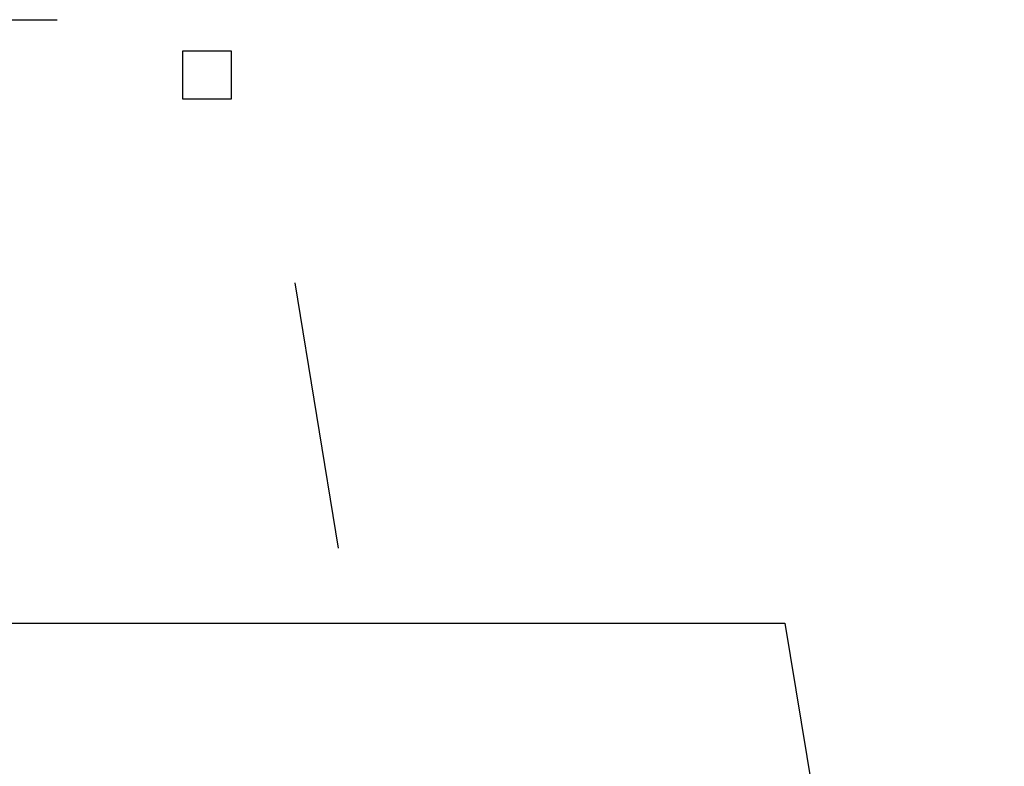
# Model space of a CAD drawing. Header units: millimetres. Extents: x -15 to 127, y -65 to 67.
# Tile 172 of 256: x 39.579 to 39.945, y -50.416 to -50.138. Entities that reach past the tile are written whole.
import ezdxf

# ---------------------------------------------------------------- set-up
doc = ezdxf.new("R2010")
doc.units = ezdxf.units.MM
doc.header["$MEASUREMENT"] = 0
doc.linetypes.add('PC_DASH_5', pattern=[0.069444, 0.027778, -0.041667])
doc.layers.add('Calque 5', color=7, linetype='Continuous')

msp = doc.modelspace()

# ---------------------------------------------------------------- linework, layer by layer
at = {"layer": 'Calque 5', "color": 0, "linetype": 'PC_DASH_5'}
for p in [(39.49305, -50.13792), (39.49305, -50.13792), (39.72995, -50.53185), (39.72995, -50.53185)]:
    msp.add_line(p, (39.66559, -50.13792), dxfattribs=at)
at = {"layer": 'Calque 5', "color": 0}
for p, q in [((39.49159, -50.36238), (39.8637, -50.36238)), ((39.49159, -50.36238), (39.8637, -50.36238)), ((39.8637, -50.36238), (39.94533, -50.85465)), ((39.8637, -50.36238), (39.94533, -50.85465))]:
    msp.add_line(p, q, dxfattribs=at)
msp.add_lwpolyline([(39.65781, -50.14946), (39.65781, -50.16746), (39.63981, -50.16746), (39.63981, -50.14946), (39.65781, -50.14946)], dxfattribs=at)
msp.add_lwpolyline([(39.65781, -50.14946), (39.65781, -50.16746), (39.63981, -50.16746), (39.63981, -50.14946), (39.65781, -50.14946)], dxfattribs=at)

doc.saveas('drawing.dxf')
